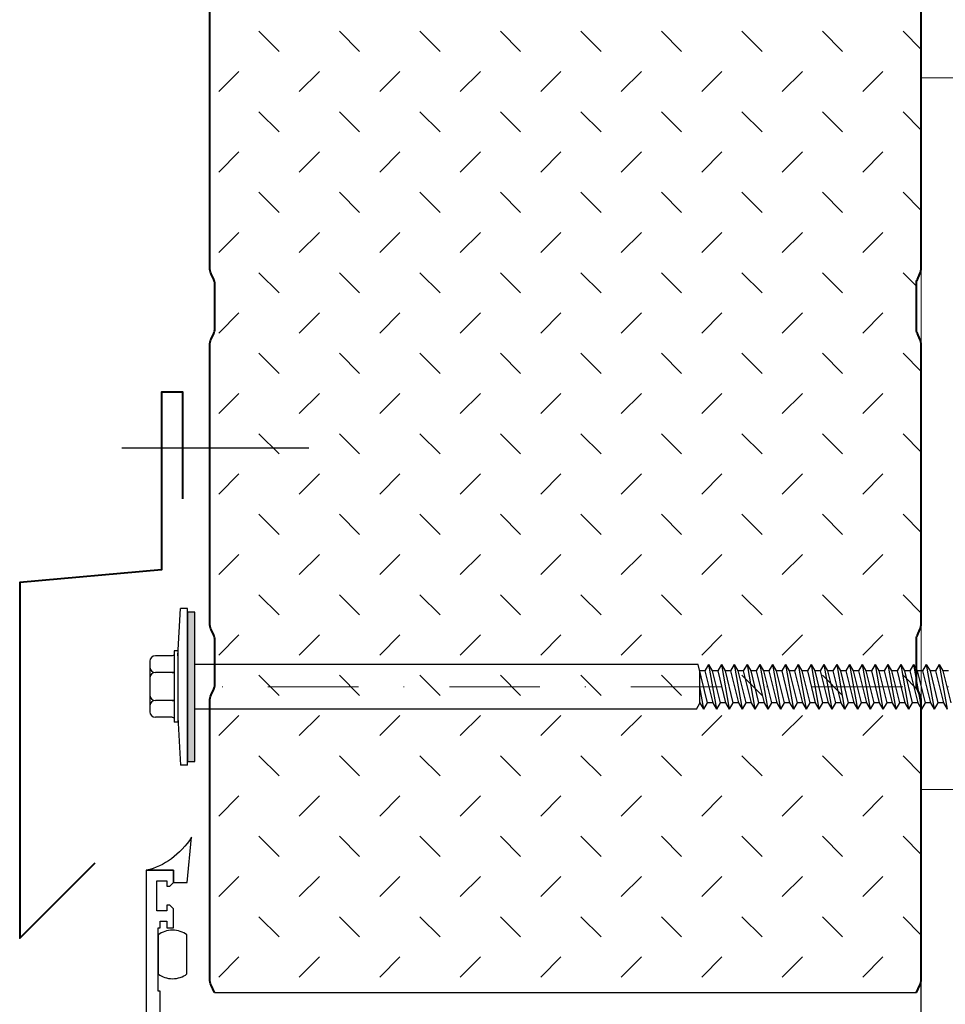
# Model space of a CAD drawing. Header units: millimetres. Extents: x -385852 to 238709, y -99680 to 201840.
# Tile 115 of 175: x 15149 to 15279, y -49732 to -49594. Entities that reach past the tile are written whole.
import ezdxf

# ---------------------------------------------------------------- set-up
doc = ezdxf.new("R2010")
doc.units = ezdxf.units.MM
doc.linetypes.add('DASHDOT', pattern=[25.4, 12.7, -6.35, 0, -6.35])
for name, color, linetype, lineweight in [('A99_S_kce-rez-sil', 7, 'Continuous', 5), ('KING_DET_axis', 4, 'DASHDOT', 13), ('KING_DET_fastening', 7, 'Continuous', 25), ('KING_DET_flashing', 40, 'Continuous', 40), ('KING_DET_hatch', 1, 'Continuous', 18), ('KING_DET_panel-sheet', 5, 'Continuous', 40), ('KING_DET_remainder', 253, 'Continuous', 30)]:
    doc.layers.add(name, color=color, linetype=linetype, lineweight=lineweight)
doc.layers.add('WINDOWS', color=7, linetype='Continuous')

# ---------------------------------------------------------------- blocks, each defined once
blk = doc.blocks.new('P02p_JZ-22-D100')
at = {"layer": 'KING_DET_fastening'}
blk.add_hatch(color=9, dxfattribs=at).paths.add_polyline_path([(10.5, 1), (-10.5, 1), (-10.5, 0), (10.5, 0)])
at = {"layer": 'KING_DET_axis', "linetype": 'DASHDOT'}
blk.add_line((0, -125), (0, 0), dxfattribs=at)
at = {"layer": 'KING_DET_fastening'}
for p, q in [((3.58, 6.3), (-3.5, 6.3)), ((-4.29, 3.15), (-4.29, 5.51)), ((-1.93, 3.15), (-1.93, 5.51)), ((2.01, 3.15), (2.01, 5.51)), ((2.01, 3.23), (2.01, 5.51)), ((4.37, 3.15), (4.37, 5.51)), ((5.04, 2.86), (-4.96, 2.86)), ((-4.96, 2.36), (-4.96, 2.86)), ((5.04, 2.36), (5.04, 2.86)), ((-4.29, 2.36), (-11, 2)), ((-11, 1), (-11, 2)), ((5.04, 2.36), (-4.96, 2.36)), ((4.37, 2.36), (-4.29, 2.36)), ((4.37, 2.36), (11, 2)), ((11, 1), (11, 2)), ((-11, 1), (11, 1)), ((-3.15, -70.52), (-3.15, 0)), ((3.15, -70.74), (3.15, 0)), ((-3.15, -70.52), (-2.31, -71)), ((-3.15, -71.56), (0, -71)), ((-3.15, -71.56), (-2.25, -71.04)), ((-3.15, -71.56), (-2.25, -72.08)), ((-2.31, -71), (2.1, -71)), ((-2.25, -72.08), (3.15, -70.74)), ((-2.25, -71.04), (-2.25, -71)), ((-2.25, -72.86), (2.25, -71.75)), ((2.25, -71.75), (2.25, -70.96)), ((2.25, -71.75), (3.15, -72.27)), ((-3.15, -73.38), (3.15, -72.27)), ((-3.15, -73.38), (-2.25, -72.86)), ((-2.25, -72.86), (-2.25, -72.08)), ((-2.25, -73.9), (2.25, -72.79)), ((2.25, -72.79), (3.15, -72.27)), ((2.25, -73.55), (2.25, -72.79)), ((-3.15, -73.38), (-2.25, -73.9)), ((-3.15, -75.18), (3.15, -74.07)), ((-3.15, -75.18), (-2.25, -74.66)), ((-2.25, -74.66), (2.25, -73.55)), ((-2.25, -74.66), (-2.25, -73.88)), ((-2.25, -75.7), (2.25, -74.59)), ((2.25, -73.55), (3.15, -74.07)), ((2.25, -74.59), (3.15, -74.07)), ((2.25, -75.35), (2.25, -74.59)), ((-3.15, -75.18), (-2.25, -75.7)), ((-3.15, -76.98), (3.15, -75.87)), ((-2.25, -76.46), (2.25, -75.35)), ((-2.25, -76.46), (-2.25, -75.68)), ((2.25, -75.35), (3.15, -75.87)), ((2.25, -76.39), (3.15, -75.87)), ((-3.15, -76.98), (-2.25, -76.46)), ((-3.15, -76.98), (-2.25, -77.5)), ((-2.25, -77.5), (2.25, -76.39)), ((-2.25, -78.26), (2.25, -77.15)), ((-2.25, -78.26), (-2.25, -77.48)), ((2.25, -77.15), (2.25, -76.39)), ((2.25, -77.15), (3.15, -77.67)), ((-3.15, -78.78), (3.15, -77.67)), ((-3.15, -78.78), (-2.25, -78.26)), ((-3.15, -78.78), (-2.25, -79.3)), ((-2.25, -79.3), (2.25, -78.19)), ((2.25, -78.19), (3.15, -77.67)), ((2.25, -78.95), (2.25, -78.19)), ((-3.15, -80.58), (3.15, -79.47)), ((-3.15, -80.58), (-2.25, -80.06)), ((-2.25, -80.06), (2.25, -78.95)), ((-2.25, -80.06), (-2.25, -79.28)), ((-2.25, -81.1), (2.25, -79.99)), ((2.25, -78.95), (3.15, -79.47)), ((2.25, -79.99), (3.15, -79.47)), ((2.25, -80.75), (2.25, -79.96)), ((-3.15, -80.58), (-2.25, -81.1)), ((-3.15, -82.38), (3.15, -81.27)), ((-2.25, -81.86), (2.25, -80.75)), ((-2.25, -81.86), (-2.25, -81.08)), ((2.25, -80.75), (3.15, -81.27)), ((2.25, -81.79), (3.15, -81.27)), ((-3.15, -82.38), (-2.25, -81.86)), ((-3.15, -82.38), (-2.25, -82.9)), ((-2.25, -82.9), (2.25, -81.79)), ((-2.25, -83.66), (2.25, -82.55)), ((-2.25, -83.66), (-2.25, -82.88)), ((2.25, -82.55), (2.25, -81.76)), ((2.25, -82.55), (3.15, -83.07)), ((-3.15, -84.18), (3.15, -83.07)), ((-3.15, -84.18), (-2.25, -83.66)), ((-3.15, -84.18), (-2.25, -84.7)), ((-2.25, -84.7), (2.25, -83.59)), ((-2.25, -85.46), (2.25, -84.35)), ((2.25, -83.59), (3.15, -83.07)), ((2.25, -84.35), (2.25, -83.59)), ((2.25, -84.35), (3.15, -84.87)), ((-3.15, -85.98), (3.15, -84.87)), ((-3.15, -85.98), (-2.25, -85.46)), ((-2.25, -85.46), (-2.25, -84.68)), ((-2.25, -86.5), (2.25, -85.39)), ((2.25, -85.39), (3.15, -84.87)), ((2.25, -86.15), (2.25, -85.39)), ((-3.15, -85.98), (-2.25, -86.5)), ((-3.15, -87.78), (3.15, -86.67)), ((-2.25, -87.26), (2.25, -86.15)), ((-2.25, -87.26), (-2.25, -86.48)), ((2.25, -86.15), (3.15, -86.67)), ((2.25, -87.19), (3.15, -86.67)), ((-3.15, -87.78), (-2.25, -87.26)), ((-3.15, -87.78), (-2.25, -88.3)), ((-3.15, -89.58), (3.15, -88.47)), ((-2.25, -88.3), (2.25, -87.19)), ((-2.25, -89.06), (2.25, -87.95)), ((-2.25, -89.06), (-2.25, -88.28)), ((2.25, -87.95), (2.25, -87.19)), ((2.25, -87.95), (3.15, -88.47)), ((2.25, -88.99), (3.15, -88.47)), ((-3.15, -89.58), (-2.25, -89.06)), ((-3.15, -89.58), (-2.25, -90.1)), ((-2.25, -90.1), (2.25, -88.99)), ((-2.25, -90.86), (2.25, -89.75)), ((2.25, -89.75), (2.25, -88.99)), ((2.25, -89.75), (3.15, -90.27)), ((-3.15, -91.38), (3.15, -90.27)), ((-3.15, -91.38), (-2.25, -90.86)), ((-2.25, -90.86), (-2.25, -90.08)), ((-2.25, -91.9), (2.25, -90.79)), ((2.25, -90.79), (3.15, -90.27)), ((2.25, -91.55), (2.25, -90.79)), ((-3.15, -91.38), (-2.25, -91.9)), ((-3.15, -93.18), (3.15, -92.07)), ((-3.15, -93.18), (-2.25, -92.66)), ((-2.25, -92.66), (2.25, -91.55)), ((-2.25, -92.66), (-2.25, -91.88)), ((-2.25, -93.7), (2.25, -92.59)), ((2.25, -91.55), (3.15, -92.07)), ((2.25, -92.59), (3.15, -92.07)), ((2.25, -93.35), (2.25, -92.59)), ((-3.15, -93.18), (-2.25, -93.7)), ((-3.15, -94.98), (3.15, -93.87)), ((-2.25, -94.46), (2.25, -93.35)), ((-2.25, -94.46), (-2.25, -93.68)), ((2.25, -93.35), (3.15, -93.87)), ((2.25, -94.39), (3.15, -93.87)), ((-3.15, -94.98), (-2.25, -94.46)), ((-3.15, -94.98), (-2.25, -95.5)), ((-2.25, -95.5), (2.25, -94.39)), ((-2.25, -96.26), (2.25, -95.15)), ((-2.25, -96.26), (-2.25, -95.48)), ((2.25, -95.15), (2.25, -94.39)), ((2.25, -95.15), (3.15, -95.67)), ((-3.15, -96.78), (3.15, -95.67)), ((-3.15, -96.78), (-2.25, -96.26)), ((-3.15, -96.78), (-2.25, -97.3)), ((-2.25, -97.3), (2.25, -96.19)), ((2.25, -96.19), (3.15, -95.67)), ((2.25, -96.95), (2.25, -96.19)), ((-3.15, -98.58), (3.15, -97.47)), ((-3.15, -98.58), (-2.25, -98.06)), ((-2.25, -98.06), (2.25, -96.95)), ((-2.25, -98.06), (-2.25, -97.28)), ((-2.25, -99.1), (2.25, -97.99)), ((2.25, -96.95), (3.15, -97.47)), ((2.25, -97.99), (3.15, -97.47)), ((2.25, -98.75), (2.25, -97.99)), ((-3.15, -98.58), (-2.25, -99.1)), ((-3.15, -100.38), (3.15, -99.27)), ((-2.25, -99.86), (2.25, -98.75)), ((-2.25, -99.86), (-2.25, -99.08)), ((2.25, -98.75), (3.15, -99.27)), ((2.25, -99.79), (3.15, -99.27)), ((-3.15, -100.38), (-2.25, -99.86)), ((-3.15, -100.38), (-2.25, -100.9)), ((-2.25, -100.9), (2.25, -99.79)), ((-2.25, -101.66), (2.25, -100.55)), ((-2.25, -101.66), (-2.25, -100.88)), ((2.25, -100.55), (2.25, -99.79)), ((2.25, -100.55), (3.15, -101.07)), ((-3.15, -102.18), (3.15, -101.07)), ((-3.15, -102.18), (-2.25, -101.66)), ((-3.15, -102.18), (-2.25, -102.7)), ((-2.25, -102.7), (2.25, -101.59)), ((-2.25, -103.46), (2.25, -102.35)), ((2.25, -101.59), (3.15, -101.07)), ((2.25, -102.35), (2.25, -101.59)), ((2.25, -102.35), (3.15, -102.87)), ((-3.15, -103.98), (3.15, -102.87)), ((-3.15, -103.98), (-2.25, -103.46)), ((-2.25, -103.46), (-2.25, -102.68)), ((-2.25, -104.5), (2.25, -103.39)), ((2.25, -103.39), (3.15, -102.87)), ((2.25, -104.15), (2.25, -103.39)), ((-3.15, -103.98), (-2.25, -104.5)), ((-3.15, -105.78), (3.15, -104.67)), ((-2.25, -105.26), (2.25, -104.15)), ((-2.25, -105.26), (-2.25, -104.48)), ((2.25, -104.15), (3.15, -104.67)), ((2.25, -105.19), (3.15, -104.67)), ((-3.15, -105.78), (-2.25, -105.26)), ((-2.25, -106.3), (2.25, -105.19)), ((2.25, -105.95), (2.25, -105.19))]:
    blk.add_line(p, q, dxfattribs=at)
blk.add_lwpolyline([(10.5, 1), (-10.5, 1), (-10.5, 0), (10.5, 0)], close=True, dxfattribs=at)
for centre, start, end in [((-3.5, 5.51), 90.0033, 180.0033), ((-2.71, 5.51), 0.0033, 90.0033), ((-1.14, 5.51), 90.0033, 180.0033), ((1.22, 5.51), 0.0033, 90.0033), ((2.8, 5.51), 90.0033, 180.0033), ((3.58, 5.51), 0.0033, 90.0033)]:
    blk.add_arc(centre, 0.787, start, end, dxfattribs=at)
at = {"layer": 'KING_DET_fastening', "extrusion": (0, 0, -1)}
for centre, start_param, end_param in [((-5.08, 3.15), 0.936145, 1.313741), ((-2.72, 3.15), 0.936145, 1.313741), ((-1.13, 3.15), 3.700141, 4.077737), ((1.22, 3.15), 0.936145, 1.313741), ((2.8, 3.15), 3.700141, 4.077737), ((5.16, 3.15), 3.700141, 4.077737)]:
    blk.add_ellipse(centre, major_axis=(0.47, 0.638), ratio=1, start_param=start_param, end_param=end_param, dxfattribs=at)
blk = doc.blocks.new('fr4')
at = {"layer": 'KING_DET_hatch'}
h = blk.add_hatch(dxfattribs=at)
h.set_pattern_fill('ZEM_NASYPANA', color=256, scale=4, style=0)
h.set_pattern_definition([(45, (-591.966, -42154.8945), (9e-16, 11.3137085), [4, -12]), (135, (-583.481, -42149.238), (-11.3137085, 9e-16), [4, -12])])
h.paths.add_polyline_path([(-290.97, -99.81, 0.257543), (-292.23, -99.11), (-298.57, -99.11, 0.257543), (-299.84, -99.81), (-340.21, -99.81), (-340.21, 0.19), (-299.84, 0.19, 0.257543), (-298.57, -0.51), (-292.23, -0.51, 0.257543), (-290.97, 0.19), (-249.84, 0.19, 0.257543), (-248.57, -0.51), (-242.23, -0.51, 0.257543), (-240.97, 0.19), (-199.84, 0.19, 0.257543), (-198.57, -0.51), (-192.23, -0.51, 0.257543), (-190.97, 0.19), (-149.84, 0.19, 0.257543), (-148.57, -0.51), (-142.23, -0.51, 0.257543), (-140.97, 0.19), (-99.84, 0.19, 0.257543), (-98.57, -0.51), (-92.23, -0.51, 0.257543), (-90.97, 0.19), (-49.84, 0.19, 0.257543), (-48.57, -0.51), (-42.23, -0.51, 0.257543), (-40.97, 0.19), (-0.4, 0.19), (1.01, -0.47), (1.01, -99.15), (-0.4, -99.81), (-40.97, -99.81, 0.257543), (-42.23, -99.11), (-48.57, -99.11, 0.257543), (-49.84, -99.81), (-90.97, -99.81, 0.257543), (-92.23, -99.11), (-98.57, -99.11, 0.257543), (-99.84, -99.81), (-140.97, -99.81, 0.257543), (-142.23, -99.11), (-148.57, -99.11, 0.257543), (-149.84, -99.81), (-190.97, -99.81, 0.257543), (-192.23, -99.11), (-198.57, -99.11, 0.257543), (-199.84, -99.81), (-240.97, -99.81, 0.257543), (-242.23, -99.11), (-248.57, -99.11, 0.257543), (-249.84, -99.81)])
at = {"layer": 'KING_DET_panel-sheet', "linetype": 'Continuous'}
for points in [[(1.01, -0.47), (0, 0, 0.109592), (-0.85, 0.19), (-39.96, 0.19, 0.109592), (-40.8, 0), (-41.6, -0.37, -0.109592), (-42.23, -0.51), (-48.57, -0.51, -0.109592), (-49.2, -0.37), (-50, 0, 0.109592), (-50.85, 0.19), (-50.85, 0.19), (-89.96, 0.19, 0.109592), (-90.8, 0), (-91.6, -0.37, -0.109592), (-92.23, -0.51), (-98.57, -0.51, -0.109592), (-99.2, -0.37), (-100, 0, 0.109592), (-100.85, 0.19), (-139.96, 0.19, 0.109592)], [(1.01, -99.15), (0, -99.62, -0.109592), (-0.85, -99.81), (-39.96, -99.81, -0.109592), (-40.8, -99.62), (-41.6, -99.25, 0.109592), (-42.23, -99.11), (-48.57, -99.11, 0.109592), (-49.2, -99.25), (-50, -99.62, -0.109592), (-50.85, -99.81), (-50.85, -99.81), (-89.96, -99.81, -0.109592), (-90.8, -99.62), (-91.6, -99.25, 0.109592), (-92.23, -99.11), (-98.57, -99.11, 0.109592), (-99.2, -99.25), (-100, -99.62, -0.109592), (-100.85, -99.81), (-139.96, -99.81, -0.109592)]]:
    blk.add_lwpolyline(points, format="xyb", dxfattribs=at)
at = {"layer": 'KING_DET_remainder'}
blk.add_line((1.01, -99.15), (1.01, -0.47), dxfattribs=at)

msp = doc.modelspace()

# ---------------------------------------------------------------- linework, layer by layer
at = {"layer": 'A99_S_kce-rez-sil', "linetype": 'Continuous', "flags": 128}
msp.add_lwpolyline([(15276.07058, -49602.18846), (15526.07058, -49602.18846), (15526.07058, -49702.18846), (15276.07058, -49702.18846)], close=True, dxfattribs=at)
at = {"layer": 'KING_DET_fastening'}
msp.add_line((15163.69669, -49654.18937), (15190.00697, -49654.18937), dxfattribs=at)
at = {"layer": 'KING_DET_flashing', "linetype": 'Continuous'}
msp.add_lwpolyline([(15172.28544, -49661.35196), (15172.28544, -49646.35196), (15169.28544, -49646.35196), (15169.28544, -49671.35196), (15149.36167, -49673.0965), (15149.36167, -49723.0965), (15159.96827, -49712.4899)], dxfattribs=at)
at = {"layer": 'WINDOWS', "color": 7}
msp.add_lwpolyline([(15276.02311, -49729.30023), (15276.02311, -50112.97364)], dxfattribs=at)
for points in [[(15173.52539, -49708.909), (15171.88208, -49711.29812), (15169.73837, -49713.04746), (15167.14955, -49713.53593)], [(15172.9163, -49715.27708), (15172.9163, -49715.27708), (15173.52539, -49708.909), (15173.52539, -49708.909)], [(15167.14955, -49713.53593), (15167.14955, -49713.53593), (15167.14955, -49781.85811), (15167.14955, -49781.85811)], [(15171.00005, -49713.53593), (15171.00005, -49713.53593), (15167.14955, -49713.53593), (15167.14955, -49713.53593)], [(15167.14955, -49713.53593), (15167.14955, -49713.53593), (15171.00005, -49713.53593), (15171.00005, -49713.53593)], [(15171.00005, -49715.27708), (15171.00005, -49715.27708), (15171.00005, -49713.53593), (15171.00005, -49713.53593)], [(15171.00005, -49713.53593), (15171.00005, -49713.53593), (15171.00005, -49715.27708), (15171.00005, -49715.27708)], [(15168.65015, -49719.25522), (15168.65015, -49719.25522), (15168.65015, -49715.01934), (15168.65015, -49715.01934)], [(15168.65015, -49715.01934), (15168.65015, -49715.01934), (15170.02802, -49715.01934), (15170.02802, -49715.01934)], [(15170.02802, -49715.01934), (15170.02802, -49715.01934), (15170.02802, -49715.81383), (15170.02802, -49715.81383)], [(15170.02802, -49715.81383), (15170.02802, -49715.81383), (15170.46658, -49715.81383), (15170.46658, -49715.81383)], [(15170.46658, -49715.81383), (15170.46658, -49715.81383), (15171.00005, -49715.27708), (15171.00005, -49715.27708)], [(15171.00005, -49715.27708), (15171.00005, -49715.27708), (15172.9163, -49715.27708), (15172.9163, -49715.27708)], [(15170.46658, -49718.45992), (15170.46658, -49718.45992), (15170.02802, -49718.45992), (15170.02802, -49718.45992)], [(15170.02802, -49718.45992), (15170.02802, -49718.45992), (15170.02802, -49719.25522), (15170.02802, -49719.25522)], [(15171.00005, -49718.99421), (15171.00005, -49718.99421), (15170.46658, -49718.45992), (15170.46658, -49718.45992)], [(15171.00005, -49721.65176), (15171.00005, -49721.65176), (15171.00005, -49718.99421), (15171.00005, -49718.99421)], [(15170.02802, -49719.25522), (15170.02802, -49719.25522), (15168.65015, -49719.25522), (15168.65015, -49719.25522)], [(15168.81707, -49730.55143), (15168.81707, -49730.55143), (15168.81707, -49721.65176), (15168.81707, -49721.65176)], [(15168.81707, -49721.65176), (15168.81707, -49721.65176), (15169.1018, -49721.65176), (15169.1018, -49721.65176)], [(15169.1018, -49721.65176), (15169.1018, -49721.65176), (15169.1018, -49720.7149), (15169.1018, -49720.7149)], [(15169.1018, -49720.7149), (15169.1018, -49720.7149), (15170.02802, -49720.7149), (15170.02802, -49720.7149)], [(15170.02802, -49720.7149), (15170.02802, -49720.7149), (15170.02802, -49721.65176), (15170.02802, -49721.65176)], [(15170.02802, -49721.65176), (15170.02802, -49721.65176), (15171.00005, -49721.65176), (15171.00005, -49721.65176)], [(15168.81707, -49722.64997), (15168.81707, -49722.64997), (15168.81707, -49728.12953), (15168.81707, -49728.12953)], [(15172.86393, -49728.12953), (15172.86393, -49728.12953), (15172.86393, -49722.64997), (15172.86393, -49722.64997)], [(15169.1018, -49730.55143), (15169.1018, -49730.55143), (15168.81707, -49730.55143), (15168.81707, -49730.55143)], [(15169.1018, -49734.41992), (15169.1018, -49734.41992), (15169.1018, -49730.55143), (15169.1018, -49730.55143)]]:
    msp.add_open_spline(points, degree=3, dxfattribs=at)
for points, knots in [([(15172.86393, -49722.64997), (15172.29773, -49722.23187), (15171.59734, -49721.98477), (15170.83968, -49721.98477), (15170.08202, -49721.98477), (15169.38327, -49722.23187), (15168.81707, -49722.64997)], [4, 4, 4, 4, 5, 5, 5, 6, 6, 6, 6]), ([(15168.81707, -49728.12953), (15169.38327, -49728.54763), (15170.08202, -49728.79555), (15170.83968, -49728.79555), (15171.59734, -49728.79555), (15172.29773, -49728.54763), (15172.86393, -49728.12953)], [1, 1, 1, 1, 2, 2, 2, 3, 3, 3, 3])]:
    msp.add_open_spline(points, degree=3, knots=knots, dxfattribs=at)

# ---------------------------------------------------------------- block references
at = {"layer": 'KING_DET_fastening', "rotation": 90}
msp.add_blockref('P02p_JZ-22-D100', (15173.9529, -49687.76852), dxfattribs=at)
at = {"layer": 'KING_DET_hatch', "rotation": 270}
msp.add_blockref('fr4', (15275.88295, -49729.71284), dxfattribs=at)

doc.saveas('drawing.dxf')
